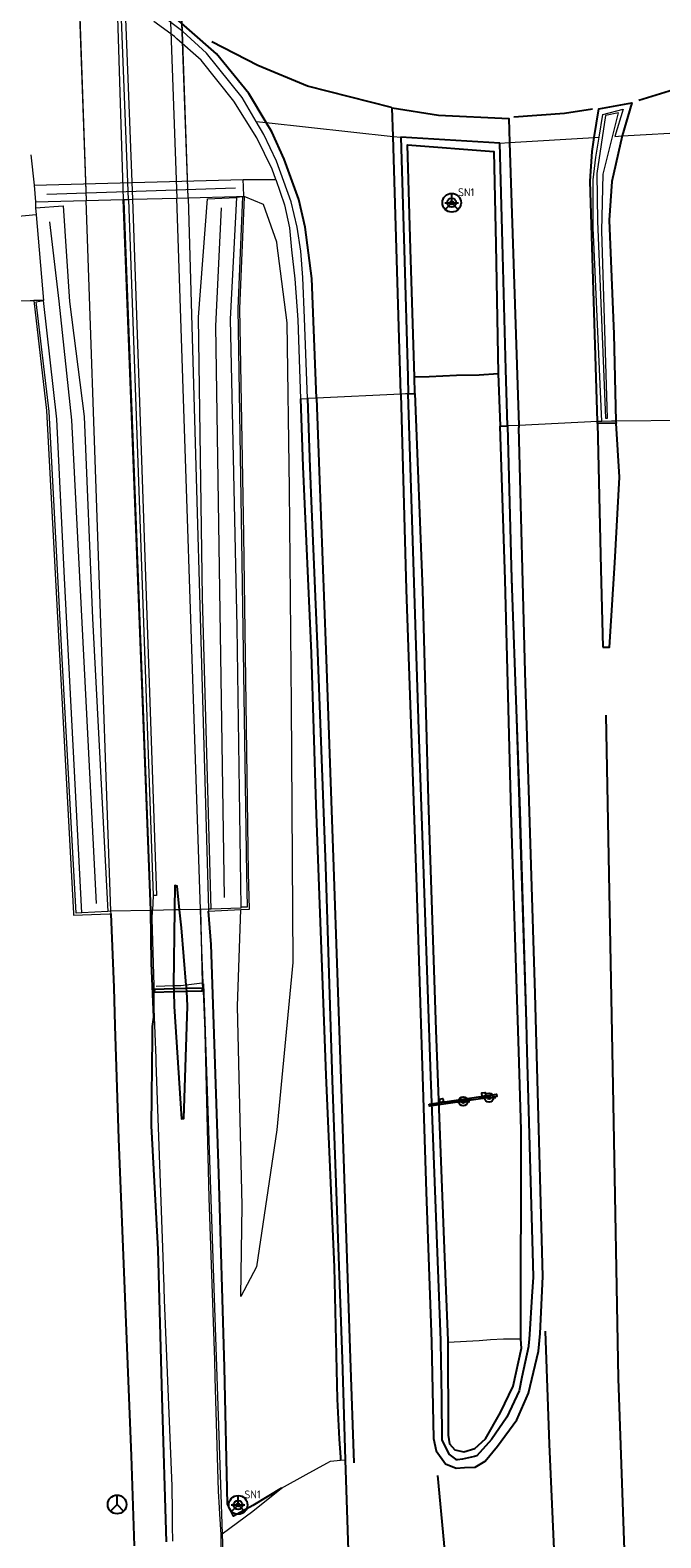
# Model space of a CAD drawing. Header units: metres. Extents: x 169249 to 194689, y 406250 to 412203.
# Tile 54 of 256: x 171388 to 171416, y 406529 to 406595. Entities that reach past the tile are written whole.
import ezdxf

# ---------------------------------------------------------------- set-up
doc = ezdxf.new("R2010")
doc.units = ezdxf.units.M
doc.layers.get('0').update_dxf_attribs({"linetype": 'CONTINUOUS'})
for name, color, linetype, lineweight in [('BGT_NLCS_N264$0$B-WE-BV-LEUNING-G', 252, 'BGT_NLCS_N264$0$BV-LEUNING', 18), ('BGT_NLCS_N264$0$B-WE-GW-TALUD_KRUIN-G', 252, 'CONTINUOUS', 18), ('BGT_NLCS_N264$0$B-WE-GW-TALUD_TEEN-G', 252, 'CONTINUOUS', 18), ('BGT_NLCS_N264$0$B-WE-GW-WATERGANG_SLOOT_BODEM-G', 252, 'CONTINUOUS', 18), ('BGT_NLCS_N264$0$B-WE-IE-TERREINAFSCHEIDING_KUNSTMATIG_MUUR-GV', 252, 'BGT_NLCS_N264$0$IE-TERREINAFSCHEIDING-KUNSTMATIG-DICHT', 18), ('BGT_NLCS_N264$0$B-WE-KW-KUNSTWERK_TUNNEL-G', 252, 'CONTINUOUS', 18), ('BGT_NLCS_N264$0$B-WE-OG-BREUKLIJN-G', 252, 'CONTINUOUS', 18), ('BGT_NLCS_N264$0$B-WE-OG-TOPOGRAFIE_TERREIN_GROEN-GV', 252, 'CONTINUOUS', 18), ('BGT_NLCS_N264$0$B-WE-OG-TOPOGRAFIE_WEG_BERM-GV', 252, 'CONTINUOUS', 18), ('BGT_NLCS_N264$0$B-WE-OG-TOPOGRAFIE_WEG_RIJWEG-GV', 252, 'CONTINUOUS', 18), ('BGT_NLCS_N264$0$B-WE-OG-TOPOGRAFIE_WEG_RIJWIELPAD-G', 252, 'CONTINUOUS', 18), ('BGT_NLCS_N264$0$B-WE-OG-TOPOGRAFIE_WEG_RIJWIELPAD-GV', 252, 'CONTINUOUS', 18), ('BGT_NLCS_N264$0$B-WE-OG-TOPOGRAFIE_WEG_VERHARD-G', 252, 'CONTINUOUS', 18), ('BGT_NLCS_N264$0$B-WE-OG-TOPOGRAFIE_WEG_VOETPAD-GV', 252, 'CONTINUOUS', 18), ('BGT_NLCS_N264$0$B-WE-VW-BEWEGWIJZERING_DRAAGCONSTRUCTIE-S', 252, 'CONTINUOUS', 25), ('BGT_NLCS_N264$0$B-WE-VW-VERKEERSTEKEN_BORD-S', 252, 'CONTINUOUS', 25), ('X-XX-AL-REFERENTIE-G', 7, 'CONTINUOUS', 18)]:
    doc.layers.add(name, color=color, linetype=linetype, lineweight=lineweight)
for name, color, linetype in [('BGT_NLCS_N264$0$B-WE-OG-TOPOGRAFIE_WEG_RIJWEG-G', 252, 'CONTINUOUS'), ('BGT_NLCS_N264$0$B-WE-OG-TOPOGRAFIE_WEG_VERKEERSEILAND-GV', 252, 'CONTINUOUS'), ('BGT_NLCS_N264$0$B-WE-OG-TOPOGRAFIE_WEG_VOETPAD-G', 252, 'CONTINUOUS'), ('BGT_NLCS_N264$0$B-WE-VH-KANTOPSLUITING-G', 252, 'CONTINUOUS'), ('BGT_NLCS_N264$0$B-WE-VH-VERHARDING_ROOSTER-G', 252, 'CONTINUOUS'), ('BGT_NLCS_N264$0$B-WE-VW-MARKERING-G', 252, 'CONTINUOUS'), ('BGT_NLCS_N264$0$B-WE-VW-VERKEERSTEKEN_DRAAGCONSTRUCTIE-S', 252, 'CONTINUOUS')]:
    doc.layers.add(name, color=color, linetype=linetype)
doc.styles.add('BGT_NLCS_N264$0$NLCS-ISO', font='NLCS-ISO.ttf')
doc.linetypes.add('BGT_NLCS_N264$0$BV-LEUNING', pattern='A,1,[69,NLCS.SHX,S=0.2,R=0,X=0,Y=0],1', length=2)
doc.linetypes.add('BGT_NLCS_N264$0$IE-TERREINAFSCHEIDING-KUNSTMATIG-DICHT', pattern='A,8,-1,[82,NLCS.SHX,S=0.75,R=90,X=0,Y=0],-1', length=10)

# ---------------------------------------------------------------- blocks, each defined once
blk = doc.blocks.new('BGT_NLCS_N264$0$SIE-WEG_SCHRIKHEK')
for points in [[(-1.125, 0), (-1.125, 0.1), (-1.5, 0.1), (-1.5, 0)], [(-0.375, 0), (-0.375, 0.1), (-0.75, 0.1), (-0.75, 0)], [(0.375, 0.1), (0, 0.1), (0, 0), (0.375, 0)], [(1.125, 0), (1.125, 0.1), (0.75, 0.1), (0.75, 0)]]:
    blk.add_hatch(color=0).paths.add_polyline_path(points)
at = {"color": 0}
for p, q in [((-1.125, 0), (-1.125, 0.1)), ((-0.75, 0), (-0.75, 0.1)), ((-0.375, 0), (-0.375, 0.1)), ((0, 0.1), (0, 0)), ((0.375, 0.1), (0.375, 0)), ((0.75, 0.1), (0.75, 0)), ((1.125, 0.1), (1.125, 0))]:
    blk.add_line(p, q, dxfattribs=at)
at = {"flags": 128}
for points in [[(-1.5, 0.1), (1.5, 0.1), (1.5, 0), (-1.5, 0)], [(-1.0125, 0.1), (-1.0125, 0.25), (-0.8625, 0.25), (-0.8625, 0.1)], [(0.8625, 0.1), (0.8625, 0.25), (1.0125, 0.25), (1.0125, 0.1)]]:
    blk.add_lwpolyline(points, close=True, dxfattribs=at)
blk = doc.blocks.new('BGT_NLCS_N264$0$SIE-WEG_STRAATNAAMBORD_PAAL-SO')
blk.add_line((-0.3, 0), (0.3, 0))
for radius in [0.2, 0.0745]:
    blk.add_circle((0, 0), radius)
at = {"style": 'BGT_NLCS_N264$0$NLCS-ISO'}
blk.add_attdef('STRAATNAAMBORD', (0.278, 0.289), '', height=0.35, dxfattribs=at)
blk = doc.blocks.new('BGT_NLCS_N264$0$SIE-WEG_WEGWIJZER-SO')
for q in [(-0.292, -0.292), (0, 0.412), (0.292, -0.292)]:
    blk.add_line((0, 0), q)
blk.add_circle((0, 0), 0.413)
blk = doc.blocks.new('BGT_NLCS_N264$0$SIE-WEG_VERKEERSBORD_PAAL-SO')
blk.add_line((-0.3, 0), (0.3, 0))
for radius in [0.2, 0.0745]:
    blk.add_circle((0, 0), radius)
blk = doc.blocks.new('BGT_NLCS_N264')
at = {"layer": 'BGT_NLCS_N264$0$B-WE-BV-LEUNING-G'}
blk.add_line((171388.806, 406588.237, 16.071), (171397.134, 406588.517, 16.092), dxfattribs=at)
for points in [[(171396.499, 406587.644, 15.632), (171396.261, 406582.42, 14.906), (171396.638, 406557.186, 14.869)], [(171391.002, 406556.926, 14.888), (171389.91, 406578.264, 14.873), (171389.356, 406583.52, 15.674), (171388.95, 406587.026, 15.798)]]:
    blk.add_polyline3d(points, dxfattribs=at)
at = {"layer": 'BGT_NLCS_N264$0$B-WE-GW-TALUD_KRUIN-G'}
blk.add_polyline3d([(171397.509, 406588.149, 16.081), (171398.354, 406587.801, 16.024), (171398.946, 406586.139, 16.011), (171398.966, 406585.981, 16.009), (171399.114, 406584.839, 15.994), (171399.41, 406582.565, 15.963), (171399.509, 406575.229, 15.79), (171399.593, 406565.702, 15.596), (171399.671, 406554.324, 15.432), (171398.966, 406546.928, 15.232), (171398.072, 406540.882, 15.121), (171397.379, 406539.574, 15.012)], dxfattribs=at)
at = {"layer": 'BGT_NLCS_N264$0$B-WE-GW-TALUD_TEEN-G'}
blk.add_polyline3d([(171397.379, 406539.574, 15.012), (171397.438, 406543.6, 15.007), (171397.229, 406552.4, 14.803), (171397.371, 406556.654, 14.813)], dxfattribs=at)
at = {"layer": 'BGT_NLCS_N264$0$B-WE-GW-WATERGANG_SLOOT_BODEM-G'}
for p, q in [((171395.723, 406553.38, 14.494), (171395.794, 406551.302, 14.549)), ((171395.794, 406551.302, 14.549), (171395.796, 406551.252, 14.55)), ((171395.796, 406551.252, 14.55), (171396.551, 406529.094, 15.135))]:
    blk.add_line(p, q, dxfattribs=at)
blk.add_polyline3d([(171396.551, 406529.094, 15.135), (171396.565, 406528.67, 15.146), (171396.577, 406528.328, 15.155)], dxfattribs=at)
at = {"layer": 'BGT_NLCS_N264$0$B-WE-IE-TERREINAFSCHEIDING_KUNSTMATIG_MUUR-GV'}
for p, q in [((171388.249, 406588.632, 16.105), (171388.305, 406587.896, 16.105)), ((171388.305, 406587.896, 16.105), (171390.55, 406587.958, 12.874)), ((171388.305, 406587.896, 16.105), (171388.317, 406587.641, 15.796)), ((171390.55, 406587.958, 12.874), (171392.187, 406588.003, 16.095)), ((171391.641, 406556.582, 14.597), (171390.55, 406587.958, 12.874)), ((171392.187, 406588.003, 16.095), (171392.412, 406588.009, 12.747)), ((171392.412, 406588.009, 12.747), (171392.586, 406588.014, 12.747)), ((171392.586, 406588.014, 12.747), (171394.543, 406588.068, 12.785)), ((171394.543, 406588.068, 12.785), (171395.053, 406588.082, 12.77)), ((171395.053, 406588.082, 12.77), (171397.178, 406588.14, 16.082)), ((171395.053, 406588.082, 12.77), (171395.942, 406556.678, 14.45)), ((171397.178, 406588.14, 16.082), (171397.509, 406588.149, 16.081)), ((171397.178, 406588.094, 15.771), (171397.178, 406588.14, 16.082)), ((171388.317, 406587.641, 15.796), (171388.343, 406587.33, 15.792)), ((171388.343, 406587.33, 15.792), (171388.658, 406583.541, 15.741))]:
    blk.add_line(p, q, dxfattribs=at)
for points in [[(171397.509, 406588.149, 16.081), (171397.495, 406588.559, 16.087), (171397.483, 406588.887, 16.093)], [(171396.069, 406556.68, 14.893), (171395.681, 406570.415, 14.829), (171395.499, 406582.814, 14.836), (171395.901, 406588.035, 15.681), (171397.178, 406588.094, 15.771)], [(171388.317, 406587.641, 15.796), (171389.535, 406587.733, 15.794), (171389.817, 406583.507, 15.624), (171390.455, 406578.427, 14.84), (171390.828, 406569.512, 14.719), (171391.501, 406556.579, 14.827)]]:
    blk.add_polyline3d(points, dxfattribs=at)
at = {"layer": 'BGT_NLCS_N264$0$B-WE-KW-KUNSTWERK_TUNNEL-G', "linetype": 'Continuous'}
for p, q in [((171389.504, 406617.598, 12.885), (171390.55, 406587.958, 12.874)), ((171390.55, 406587.958, 12.874), (171392.187, 406588.003, 12.855)), ((171392.187, 406588.003, 12.855), (171392.412, 406588.009, 12.831)), ((171392.412, 406588.009, 12.831), (171392.586, 406588.014, 12.827)), ((171392.586, 406588.014, 12.827), (171394.543, 406588.068, 12.785)), ((171394.543, 406588.068, 12.785), (171395.053, 406588.082, 12.77))]:
    blk.add_line(p, q, dxfattribs=at)
blk.add_polyline3d([(171395.053, 406588.082, 12.77), (171394.797, 406595.4, 12.774), (171392.852, 406650.901, 12.798)], dxfattribs=at)
at = {"layer": 'BGT_NLCS_N264$0$B-WE-OG-BREUKLIJN-G'}
blk.add_polyline3d([(171413.312, 406586.619, 15.952), (171413.367, 406589.123, 16.013), (171414.047, 406591.825, 16.072), (171413.47, 406591.716, 16.073), (171413.086, 406589.158, 16.038), (171413.11, 406587.045, 16.014), (171413.475, 406578.357, 15.866), (171413.559, 406578.347, 15.853), (171413.312, 406586.619, 15.952)], dxfattribs=at)
at = {"layer": 'BGT_NLCS_N264$0$B-WE-OG-TOPOGRAFIE_TERREIN_GROEN-GV'}
for p, q in [((171400.348, 406579.216, 15.806), (171400.317, 406579.215, 15.801)), ((171404.763, 406579.426, 15.886), (171404.647, 406579.42, 15.894)), ((171409.544, 406565.095, 10.055), (171409.142, 406578.008, 15.851)), ((171409.961, 406551.688, 4.037), (171409.544, 406565.095, 10.055)), ((171395.942, 406556.678, 14.45), (171395.597, 406556.666, 14.466)), ((171395.597, 406556.666, 14.466), (171395.67, 406553.411, 6.883)), ((171395.67, 406553.411, 6.883), (171395.675, 406553.193, 6.374)), ((171395.675, 406553.193, 6.374), (171395.676, 406553.152, 6.28))]:
    blk.add_line(p, q, dxfattribs=at)
at = {"layer": 'BGT_NLCS_N264$0$B-WE-OG-TOPOGRAFIE_WEG_BERM-GV'}
for p, q in [((171388.108, 406589.982, 15.954), (171388.249, 406588.632, 16.105)), ((171388.249, 406588.632, 16.105), (171397.483, 406588.887, 16.093)), ((171397.483, 406588.887, 16.093), (171398.913, 406588.89, 16.163)), ((171397.451, 406588.126, 15.738), (171397.178, 406588.094, 15.771)), ((171388.658, 406583.541, 15.741), (171388.234, 406583.544, 15.742)), ((171400.011, 406579.201, 15.909), (171400.317, 406579.215, 15.801)), ((171391.501, 406556.579, 14.827), (171390.352, 406556.507, 14.842)), ((171391.641, 406556.582, 14.597), (171391.501, 406556.579, 14.827)), ((171391.646, 406556.469, 14.6), (171391.641, 406556.582, 14.597)), ((171396.069, 406556.68, 14.893), (171395.942, 406556.678, 14.45)), ((171395.942, 406556.678, 14.45), (171395.949, 406556.591, 14.461)), ((171395.949, 406556.591, 14.461), (171397.371, 406556.654, 14.813))]:
    blk.add_line(p, q, dxfattribs=at)
for points in [[(171398.05, 406591.449, 16.028), (171397.433, 406592.503, 16.038), (171395.865, 406594.459, 16.048), (171394.818, 406595.426, 16.039), (171393.799, 406596.183, 16.049)], [(171398.913, 406588.89, 16.163), (171398.755, 406589.345, 16.181), (171398.08, 406590.724, 16.187), (171397.069, 406592.348, 16.183), (171395.616, 406594.161, 16.179), (171394.551, 406595.104, 16.16), (171394.442, 406595.201, 16.158), (171393.535, 406595.864, 16.158)], [(171400.317, 406579.215, 15.801), (171400.191, 406582.766, 15.856), (171400.103, 406584.567, 15.915), (171400.017, 406585.723, 15.925), (171399.856, 406586.779, 15.965), (171399.596, 406587.898, 15.985), (171398.945, 406589.704, 16.005), (171398.388, 406590.872, 16.022), (171398.05, 406591.449, 16.028)], [(171398.913, 406588.89, 16.163), (171399.302, 406587.766, 16.12), (171399.521, 406586.75, 16.103), (171399.609, 406585.787, 16.088), (171399.753, 406584.496, 16.078), (171399.887, 406582.695, 15.967), (171400.011, 406579.201, 15.909)], [(171397.178, 406588.094, 15.771), (171396.903, 406582.721, 14.973), (171397.19, 406569.13, 14.953), (171397.372, 406556.757, 14.94)], [(171397.451, 406588.126, 15.738), (171397.242, 406583.194, 14.917), (171397.408, 406572.98, 14.876), (171397.623, 406558.222, 14.849), (171397.646, 406556.765, 14.878), (171397.372, 406556.757, 14.94)], [(171397.371, 406556.654, 14.813), (171397.753, 406556.671, 14.907), (171397.715, 406558.274, 14.909), (171397.5, 406573.213, 14.924), (171397.332, 406583.199, 14.991), (171397.541, 406588.111, 15.766), (171397.451, 406588.126, 15.738)], [(171388.234, 406583.544, 15.742), (171388.794, 406578.686, 14.937), (171389.33, 406568.723, 14.921), (171389.994, 406556.489, 14.904), (171389.995, 406556.409, 14.903), (171391.573, 406556.466, 14.614), (171391.646, 406556.469, 14.6)], [(171390.352, 406556.507, 14.842), (171390.099, 406556.498, 14.858), (171389.481, 406567.74, 14.893), (171388.91, 406578.646, 14.906), (171388.337, 406583.491, 15.728), (171388.658, 406583.541, 15.741)], [(171390.352, 406556.507, 14.842), (171389.591, 406571.284, 14.874), (171389.256, 406578.303, 14.906), (171388.658, 406583.541, 15.741)], [(171397.372, 406556.757, 14.94), (171397.373, 406556.717, 14.94), (171396.069, 406556.68, 14.893)]]:
    blk.add_polyline3d(points, dxfattribs=at)
at = {"layer": 'BGT_NLCS_N264$0$B-WE-OG-TOPOGRAFIE_WEG_RIJWEG-G'}
for points in [[(171400.317, 406579.215, 15.801), (171400.426, 406576.174, 15.753), (171400.485, 406574.695, 15.726), (171400.752, 406568.027, 15.602), (171401.107, 406558.574, 15.459), (171401.412, 406549.108, 15.302), (171401.846, 406536.821, 15.061), (171401.986, 406532.371, 15.009)], [(171409.961, 406551.688, 15.452), (171409.999, 406550.389, 15.438), (171410.257, 406541.005, 15.288), (171410.273, 406540.437, 15.279), (171410.22, 406539.576, 15.269), (171410.118, 406537.899, 15.25), (171410.101, 406537.705, 15.24), (171410.074, 406537.4, 15.225), (171410.073, 406537.384, 15.224), (171410.071, 406537.376, 15.224), (171409.78, 406536.011, 15.204), (171409.654, 406535.419, 15.195), (171409.12, 406534.247, 15.178), (171408.434, 406533.257, 15.147), (171407.783, 406532.545, 15.12), (171407.683, 406532.52, 15.121), (171407.159, 406532.388, 15.124), (171406.932, 406532.371, 15.124), (171406.885, 406532.367, 15.124), (171406.857, 406532.389, 15.124), (171406.562, 406532.619, 15.122), (171406.266, 406533.246, 15.138), (171406.239, 406535.095, 15.129), (171406.206, 406537.565, 15.171), (171406.204, 406537.629, 15.172), (171405.758, 406549.298, 15.364), (171405.223, 406564.605, 15.608), (171404.763, 406579.426, 15.886)], [(171409.142, 406578.008, 15.851), (171409.325, 406571.249, 15.705), (171409.544, 406565.095, 15.613)], [(171409.544, 406565.095, 15.613), (171409.689, 406561.014, 15.552), (171409.961, 406551.688, 15.452)], [(171401.986, 406532.371, 15.009), (171402.179, 406526.149, 14.953), (171402.339, 406520.989, 14.907)]]:
    blk.add_polyline3d(points, dxfattribs=at)
at = {"layer": 'BGT_NLCS_N264$0$B-WE-OG-TOPOGRAFIE_WEG_RIJWEG-GV'}
for p, q in [((171398.05, 406591.449, 16.028), (171398.498, 406591.4, 16.063)), ((171398.498, 406591.4, 16.063), (171404.097, 406590.792, 16.008)), ((171404.097, 406590.792, 16.008), (171404.433, 406590.756, 16.038)), ((171408.799, 406590.49, 16.042), (171409.234, 406590.515, 15.997)), ((171409.234, 406590.515, 15.997), (171412.973, 406590.737, 15.995)), ((171412.973, 406590.737, 15.995), (171413.186, 406590.75, 15.986)), ((171414.204, 406590.81, 16.017), (171418.494, 406591.066, 16.032)), ((171400.718, 406579.234, 15.868), (171400.348, 406579.216, 15.806)), ((171404.433, 406579.41, 15.904), (171400.718, 406579.234, 15.868)), ((171404.647, 406579.42, 15.894), (171404.433, 406579.41, 15.904)), ((171409.645, 406578.034, 15.89), (171409.142, 406578.008, 15.851)), ((171413.112, 406578.203, 15.759), (171409.645, 406578.034, 15.89)), ((171413.306, 406578.21, 15.77), (171413.112, 406578.203, 15.759)), ((171417.033, 406578.252, 15.782), (171413.931, 406578.221, 15.742))]:
    blk.add_line(p, q, dxfattribs=at)
for points in [[(171413.186, 406590.75, 15.986), (171413.355, 406591.761, 16.012), (171414.249, 406591.994, 16.028), (171413.888, 406590.791, 16.011), (171414.204, 406590.81, 16.017)], [(171413.306, 406578.21, 15.77), (171412.933, 406586.465, 15.909), (171412.924, 406586.715, 15.912), (171412.928, 406588.87, 15.996), (171413.04, 406589.873, 15.963), (171413.186, 406590.75, 15.986)], [(171413.931, 406578.221, 15.742), (171413.735, 406578.219, 15.765), (171413.306, 406578.21, 15.77)]]:
    blk.add_polyline3d(points, dxfattribs=at)
at = {"layer": 'BGT_NLCS_N264$0$B-WE-OG-TOPOGRAFIE_WEG_RIJWIELPAD-G'}
for p, q in [((171395.794, 406551.302, 14.612), (171395.709, 406553.416, 14.562)), ((171393.55, 406553.01, 14.589), (171393.551, 406553.019, 14.588))]:
    blk.add_line(p, q, dxfattribs=at)
for points in [[(171393.551, 406553.019, 14.588), (171393.553, 406553.302, 14.581), (171393.457, 406556.256, 14.478), (171393.475, 406556.621, 14.462)], [(171395.709, 406553.416, 14.562), (171395.65, 406554.879, 14.527), (171395.597, 406556.666, 14.466)], [(171394.368, 406528.779, 15.074), (171394.363, 406529.455, 15.048), (171394.358, 406530.073, 15.025), (171394.349, 406531.202, 14.982), (171394.01, 406539.43, 14.808), (171393.968, 406540.459, 14.786), (171393.967, 406540.653, 14.798), (171393.966, 406540.909, 14.813), (171393.642, 406549.89, 14.661), (171393.633, 406550.102, 14.656), (171393.544, 406552.272, 14.608), (171393.546, 406552.558, 14.601), (171393.55, 406553.01, 14.589)], [(171395.796, 406551.252, 14.613), (171395.795, 406551.273, 14.613), (171395.794, 406551.302, 14.612)], [(171396.51, 406529.064, 15.088), (171396.454, 406529.971, 15.053), (171396.436, 406530.248, 15.043), (171396.391, 406530.981, 15.015), (171396.243, 406535.999, 14.906), (171396.22, 406536.761, 14.889), (171395.983, 406543.928, 14.744), (171395.796, 406551.252, 14.613)], [(171396.658, 406523.083, 15.003), (171396.518, 406525.459, 15.113), (171396.511, 406528.428, 15.092), (171396.511, 406528.625, 15.091), (171396.51, 406529.064, 15.088)]]:
    blk.add_polyline3d(points, dxfattribs=at)
at = {"layer": 'BGT_NLCS_N264$0$B-WE-OG-TOPOGRAFIE_WEG_RIJWIELPAD-GV'}
for p, q in [((171392.412, 406588.009, 12.747), (171393.508, 406557.279, 14.432)), ((171395.597, 406556.666, 14.466), (171394.543, 406588.068, 12.785)), ((171393.508, 406557.279, 14.432), (171393.475, 406556.621, 14.462)), ((171393.475, 406556.621, 14.462), (171393.414, 406556.62, 14.554)), ((171394.448, 406556.642, 14.462), (171393.475, 406556.621, 14.462)), ((171394.671, 406556.647, 14.468), (171394.448, 406556.642, 14.462)), ((171395.597, 406556.666, 14.466), (171394.671, 406556.647, 14.468))]:
    blk.add_line(p, q, dxfattribs=at)
for points in [[(171390.394, 406650.767, 12.777), (171391.014, 406632.224, 12.544), (171391.77, 406609.296, 12.515), (171392.586, 406588.014, 12.747)], [(171392.433, 406650.878, 12.799), (171393.015, 406632.326, 12.597), (171393.154, 406628.174, 12.595), (171393.78, 406609.35, 12.583), (171394.543, 406588.068, 12.785)], [(171395.053, 406588.082, 12.77), (171394.785, 406595.386, 12.712), (171394.273, 406609.355, 12.6), (171393.477, 406632.429, 12.606), (171392.852, 406650.901, 12.798)], [(171392.586, 406588.014, 12.747), (171393.648, 406557.281, 14.432), (171393.508, 406557.279, 14.432)]]:
    blk.add_polyline3d(points, dxfattribs=at)
at = {"layer": 'BGT_NLCS_N264$0$B-WE-OG-TOPOGRAFIE_WEG_VERHARD-G'}
for p, q in [((171394.407, 406553.287, 14.575), (171393.63, 406553.264, 14.588)), ((171395.67, 406553.411, 14.562), (171394.967, 406553.326, 14.567)), ((171395.709, 406553.416, 14.562), (171395.67, 406553.411, 14.562)), ((171396.51, 406529.064, 15.088), (171396.551, 406529.094, 15.088))]:
    blk.add_line(p, q, dxfattribs=at)
for points in [[(171388.343, 406587.33, 15.792), (171387.4, 406587.244, 15.826), (171385.454, 406587.146, 15.828), (171385.533, 406583.531, 15.785), (171388.074, 406583.546, 15.742), (171388.222, 406583.545, 15.742), (171388.234, 406583.544, 15.742)], [(171394.967, 406553.326, 14.567), (171394.724, 406553.297, 14.569), (171394.407, 406553.287, 14.575)], [(171406.508, 406537.566, 15.402), (171407.891, 406537.641, 15.449), (171408.392, 406537.672, 15.445), (171408.974, 406537.707, 15.441), (171409.727, 406537.703, 15.335)], [(171399.171, 406531.121, 15.133), (171400.251, 406531.714, 15.083), (171401.163, 406532.216, 15.041), (171401.326, 406532.305, 15.034), (171401.776, 406532.35, 15.017)], [(171401.776, 406532.35, 15.017), (171401.954, 406532.368, 15.01), (171401.986, 406532.371, 15.009)], [(171396.551, 406529.094, 15.088), (171397.901, 406530.092, 15.072), (171399.171, 406531.121, 15.133)]]:
    blk.add_polyline3d(points, dxfattribs=at)
at = {"layer": 'BGT_NLCS_N264$0$B-WE-OG-TOPOGRAFIE_WEG_VERKEERSEILAND-GV'}
for p, q in [((171408.799, 406590.49, 16.042), (171404.433, 406590.756, 16.038)), ((171404.739, 406580.182, 15.9), (171404.763, 406579.426, 15.886)), ((171405.06, 406579.44, 16.089), (171405.032, 406580.178, 16.103)), ((171408.739, 406580.325, 16.052), (171408.816, 406577.992, 16.002)), ((171404.763, 406579.426, 15.886), (171405.06, 406579.44, 16.089)), ((171408.816, 406577.992, 16.002), (171409.142, 406578.008, 15.851))]:
    blk.add_line(p, q, dxfattribs=at)
for points in [[(171404.433, 406590.756, 16.038), (171404.576, 406585.801, 15.973), (171404.739, 406580.182, 15.9)], [(171405.032, 406580.178, 16.103), (171404.867, 406585.806, 16.157), (171404.731, 406590.423, 16.2), (171408.538, 406590.128, 16.146), (171408.622, 406586.024, 16.107), (171408.739, 406580.325, 16.052)], [(171409.142, 406578.008, 15.851), (171409.076, 406580.497, 15.905), (171408.92, 406586.099, 15.982), (171408.799, 406590.49, 16.042)], [(171405.032, 406580.178, 16.103), (171405.683, 406580.198, 16.14), (171406.898, 406580.245, 16.182), (171407.897, 406580.262, 16.151), (171408.739, 406580.325, 16.052)]]:
    blk.add_polyline3d(points, dxfattribs=at)
at = {"layer": 'BGT_NLCS_N264$0$B-WE-OG-TOPOGRAFIE_WEG_VOETPAD-G'}
for points in [[(171392.187, 406588.003, 16.095), (171392.195, 406587.953, 12.884), (171393.393, 406556.62, 14.573)], [(171392.682, 406528.573, 15.001), (171392.55, 406532.543, 15.164), (171391.994, 406546.543, 14.843), (171391.828, 406551.52, 14.776), (171391.785, 406553.214, 14.706), (171391.646, 406556.469, 14.6)], [(171393.393, 406556.62, 14.573), (171393.41, 406554.292, 14.691), (171393.515, 406551.906, 14.728), (171393.461, 406551.503, 14.727), (171393.462, 406551.031, 14.728), (171393.419, 406547.112, 14.814), (171393.707, 406541.646, 14.913), (171393.893, 406535.131, 15.07), (171394.073, 406528.743, 15.061)]]:
    blk.add_polyline3d(points, dxfattribs=at)
at = {"layer": 'BGT_NLCS_N264$0$B-WE-OG-TOPOGRAFIE_WEG_VOETPAD-GV'}
for p, q in [((171393.393, 406556.62, 14.573), (171392.187, 406588.003, 16.095)), ((171393.393, 406556.62, 14.573), (171391.641, 406556.582, 14.597)), ((171393.414, 406556.62, 14.554), (171393.393, 406556.62, 14.573))]:
    blk.add_line(p, q, dxfattribs=at)
for points in [[(171390.138, 406650.753, 12.893), (171390.709, 406632.213, 12.667), (171390.988, 406624.282, 12.662), (171391.291, 406615.699, 12.656), (171391.516, 406609.307, 12.652), (171392.187, 406588.003, 12.855)], [(171392.412, 406588.009, 12.747), (171391.587, 406609.287, 12.515), (171391.388, 406615.651, 12.523), (171391.11, 406624.58, 12.533), (171390.872, 406632.184, 12.543), (171390.237, 406650.758, 12.773)], [(171389.504, 406617.598, 12.684), (171389.784, 406609.237, 12.684), (171390.55, 406587.958, 12.874)]]:
    blk.add_polyline3d(points, dxfattribs=at)
at = {"layer": 'BGT_NLCS_N264$0$B-WE-VH-KANTOPSLUITING-G'}
for points in [[(171400.011, 406579.201, 15.909), (171400.117, 406576.216, 15.86), (171400.478, 406567.984, 15.758), (171400.679, 406561.265, 15.624), (171401.124, 406549.354, 15.452), (171401.488, 406540.868, 15.305), (171401.621, 406535.049, 15.211), (171401.721, 406533.277, 15.07), (171401.768, 406532.49, 15.025), (171401.776, 406532.35, 15.017)], [(171405.06, 406579.44, 16.089), (171405.388, 406570.764, 15.92), (171405.644, 406561.502, 15.738), (171405.984, 406551.333, 15.566), (171406.342, 406541.687, 15.446), (171406.505, 406537.635, 15.403), (171406.508, 406537.566, 15.402)], [(171409.727, 406537.703, 15.335), (171409.743, 406546.932, 15.537), (171409.646, 406550.391, 15.568), (171409.306, 406560.958, 15.7), (171409.043, 406571.209, 15.854), (171408.816, 406577.992, 16.002)], [(171399.171, 406531.121, 15.133), (171397.896, 406530.344, 15.138), (171397.049, 406529.88, 15.153), (171396.79, 406530.401, 15.149), (171396.659, 406536.439, 15.092), (171396.399, 406545.011, 14.911), (171396.064, 406555.119, 14.659), (171395.949, 406556.591, 14.461)], [(171406.508, 406537.566, 15.402), (171406.522, 406533.458, 15.322), (171406.586, 406533.066, 15.302), (171406.812, 406532.806, 15.3), (171407.216, 406532.716, 15.289), (171407.705, 406532.873, 15.275), (171408.175, 406533.288, 15.273), (171408.829, 406534.459, 15.278), (171409.398, 406535.624, 15.307), (171409.757, 406537.291, 15.327), (171409.727, 406537.697, 15.335), (171409.727, 406537.703, 15.335)]]:
    blk.add_polyline3d(points, dxfattribs=at)
at = {"layer": 'BGT_NLCS_N264$0$B-WE-VH-VERHARDING_ROOSTER-G'}
for p, q in [((171394.411, 406553.157, 14.554), (171393.557, 406553.132, 14.562)), ((171394.976, 406553.173, 14.549), (171394.411, 406553.157, 14.554)), ((171395.675, 406553.193, 14.543), (171394.976, 406553.173, 14.549)), ((171393.55, 406553.01, 14.549), (171394.415, 406553.035, 14.539)), ((171393.557, 406553.132, 14.562), (171393.551, 406553.019, 14.55)), ((171394.415, 406553.035, 14.539), (171394.983, 406553.052, 14.532))]:
    blk.add_line(p, q, dxfattribs=at)
for points in [[(171394.983, 406553.052, 14.532), (171395.671, 406553.072, 14.524), (171395.676, 406553.152, 14.537)], [(171395.676, 406553.152, 14.537), (171395.678, 406553.193, 14.543), (171395.675, 406553.193, 14.543)], [(171393.551, 406553.019, 14.55), (171393.55, 406553.01, 14.549), (171393.55, 406553.01, 14.549)]]:
    blk.add_polyline3d(points, dxfattribs=at)
at = {"layer": 'BGT_NLCS_N264$0$B-WE-VW-MARKERING-G', "linetype": 'Continuous'}
blk.add_line((171414.942, 406592.398, 16.078), (171419.317, 406593.73, 16.055), dxfattribs=at)
at = {"layer": 'BGT_NLCS_N264$0$B-WE-VW-MARKERING-G'}
for p, q in [((171404.433, 406579.41, 15.904), (171404.097, 406590.792, 16.008)), ((171409.234, 406590.515, 15.997), (171409.645, 406578.034, 15.89)), ((171409.645, 406578.034, 15.89), (171409.648, 406577.947, 15.889)), ((171413.114, 406578.118, 15.757), (171413.112, 406578.203, 15.759)), ((171413.933, 406578.126, 15.739), (171413.114, 406578.118, 15.757)), ((171413.931, 406578.221, 15.742), (171413.933, 406578.126, 15.739)), ((171394.407, 406553.287, 14.584), (171394.411, 406553.157, 14.587)), ((171394.411, 406553.157, 14.587), (171394.415, 406553.035, 14.591)), ((171394.983, 406553.052, 14.581), (171394.976, 406553.173, 14.578))]:
    blk.add_line(p, q, dxfattribs=at)
for points in [[(171398.498, 406591.4, 16.063), (171397.723, 406592.682, 16.078), (171396.301, 406594.442, 16.078), (171394.028, 406596.421, 16.082), (171393.076, 406597.066, 16.072), (171389.831, 406600.11, 16.071), (171388.219, 406602.044, 16.069), (171387.438, 406602.913, 16.065), (171386.438, 406603.883, 16.06), (171385.413, 406604.722, 16.054), (171384.279, 406605.448, 16.037), (171382.049, 406606.373, 15.979), (171379.962, 406606.816, 15.935), (171378.591, 406606.936, 15.927), (171376.041, 406606.816, 15.892), (171364.592, 406607.017, 15.754), (171358.834, 406606.927, 15.693)], [(171404.097, 406590.792, 16.008), (171404.059, 406592.059, 16.016), (171406.094, 406591.734, 16.06), (171409.199, 406591.574, 16.006), (171409.234, 406590.515, 15.997)], [(171412.973, 406590.737, 15.995), (171413.174, 406592.01, 16.056), (171414.636, 406592.27, 16.055), (171414.204, 406590.81, 16.017)], [(171400.718, 406579.234, 15.868), (171400.505, 406584.519, 15.942), (171400.218, 406586.787, 15.987), (171399.94, 406587.999, 16.013), (171399.29, 406589.782, 16.033), (171398.741, 406590.997, 16.058), (171398.498, 406591.4, 16.063)], [(171413.112, 406578.203, 15.759), (171412.791, 406588.813, 15.966), (171412.875, 406590.119, 15.966), (171412.973, 406590.737, 15.995)], [(171414.204, 406590.81, 16.017), (171413.744, 406588.805, 15.965), (171413.627, 406587.087, 15.934), (171413.842, 406582.064, 15.863), (171413.931, 406578.221, 15.742)], [(171400.718, 406579.234, 15.868), (171400.836, 406576.009, 15.832), (171401.119, 406568.13, 15.65), (171401.46, 406558.54, 15.501), (171401.783, 406549.185, 15.356), (171402.2, 406536.854, 15.117), (171402.358, 406532.229, 15.086)], [(171404.433, 406579.41, 15.904), (171404.665, 406570.79, 15.742), (171405.131, 406557.641, 15.533), (171405.549, 406544.195, 15.327), (171405.785, 406537.58, 15.208), (171405.881, 406533.314, 15.165), (171405.992, 406532.77, 15.142), (171406.411, 406532.191, 15.147), (171406.882, 406532.003, 15.143), (171407.247, 406532.02, 15.143), (171407.713, 406532.042, 15.142), (171408.163, 406532.31, 15.158), (171408.7, 406532.973, 15.156), (171409.553, 406534.128, 15.185), (171410.064, 406535.305, 15.187), (171410.512, 406537.158, 15.242), (171410.582, 406537.95, 15.249), (171410.7, 406540.459, 15.3), (171410.366, 406552.937, 15.471), (171409.928, 406567.133, 15.66), (171409.648, 406577.947, 15.889)], [(171413.114, 406578.118, 15.757), (171413.258, 406571.69, 15.728), (171413.35, 406568.238, 15.653)], [(171413.35, 406568.238, 15.653), (171413.649, 406568.238, 15.664), (171413.878, 406571.968, 15.708), (171414.083, 406575.74, 15.78), (171413.933, 406578.126, 15.739)], [(171394.671, 406556.647, 14.468), (171394.559, 406557.691, 14.415), (171394.461, 406557.715, 14.423), (171394.448, 406556.642, 14.462)], [(171394.448, 406556.642, 14.462), (171394.406, 406553.323, 14.583), (171394.407, 406553.287, 14.584)], [(171394.967, 406553.326, 14.573), (171394.757, 406555.845, 14.508), (171394.671, 406556.647, 14.468)], [(171394.976, 406553.173, 14.578), (171394.969, 406553.299, 14.574), (171394.967, 406553.326, 14.573)], [(171394.415, 406553.035, 14.591), (171394.436, 406552.374, 14.608), (171394.757, 406547.425, 14.689), (171394.854, 406547.431, 14.711), (171395.02, 406552.387, 14.6), (171394.983, 406553.052, 14.581)]]:
    blk.add_polyline3d(points, dxfattribs=at)
at = {"layer": 'BGT_NLCS_N264$0$B-WE-VW-MARKERING-G', "linetype": 'Continuous'}
for points in [[(171404.026, 406592.073, 16.061), (171400.318, 406593.005, 16.073), (171398.123, 406593.92, 16.091), (171396.1, 406594.969, 16.087)], [(171409.424, 406591.655, 16.05), (171411.66, 406591.812, 16.065), (171412.889, 406592.007, 16.064)], [(171414.527, 406521.92, 15.021), (171414.478, 406523.35, 15.036), (171414.044, 406535.951, 15.166), (171413.819, 406548.087, 15.357), (171413.494, 406565.247, 15.636)], [(171410.804, 406538.049, 15.255), (171410.978, 406533.057, 15.166), (171411.414, 406523.455, 15.08), (171411.414, 406523.444, 15.08), (171411.792, 406518.831, 15.058)], [(171406.059, 406531.678, 15.146), (171406.332, 406528.699, 15.109), (171406.675, 406524.548, 15.066), (171406.75, 406523.537, 15.055), (171406.763, 406523.362, 15.053)]]:
    blk.add_polyline3d(points, dxfattribs=at)
at = {"layer": 'BGT_NLCS_N264$0$B-WE-VW-BEWEGWIJZERING_DRAAGCONSTRUCTIE-S', "color": 7}
for p in [(171406.681, 406587.862, 16.254), (171391.91, 406530.394, 15.221), (171397.254, 406530.375, 15.123)]:
    blk.add_blockref('BGT_NLCS_N264$0$SIE-WEG_WEGWIJZER-SO', p, dxfattribs=at)
at = {"layer": 'BGT_NLCS_N264$0$B-WE-VW-VERKEERSTEKEN_BORD-S', "color": 7}
for p in [(171406.681, 406587.862, 16.254), (171397.254, 406530.375, 15.123)]:
    blk.add_blockref('BGT_NLCS_N264$0$SIE-WEG_STRAATNAAMBORD_PAAL-SO', p, dxfattribs=at).add_auto_attribs({'STRAATNAAMBORD': 'SN1'})
at = {"layer": 'BGT_NLCS_N264$0$B-WE-VW-VERKEERSTEKEN_BORD-S', "color": 7, "rotation": 8.24916198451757}
blk.add_blockref('BGT_NLCS_N264$0$SIE-WEG_SCHRIKHEK', (171407.186, 406548.189, 15.483), dxfattribs=at)
at = {"layer": 'BGT_NLCS_N264$0$B-WE-VW-VERKEERSTEKEN_DRAAGCONSTRUCTIE-S', "color": 7}
for p in [(171408.331, 406548.355, 15.505), (171407.186, 406548.189, 15.483)]:
    blk.add_blockref('BGT_NLCS_N264$0$SIE-WEG_VERKEERSBORD_PAAL-SO', p, dxfattribs=at)

msp = doc.modelspace()

# ---------------------------------------------------------------- block references
at = {"layer": 'X-XX-AL-REFERENTIE-G'}
msp.add_blockref('BGT_NLCS_N264', (0, 0), dxfattribs=at)

doc.saveas('drawing.dxf')
